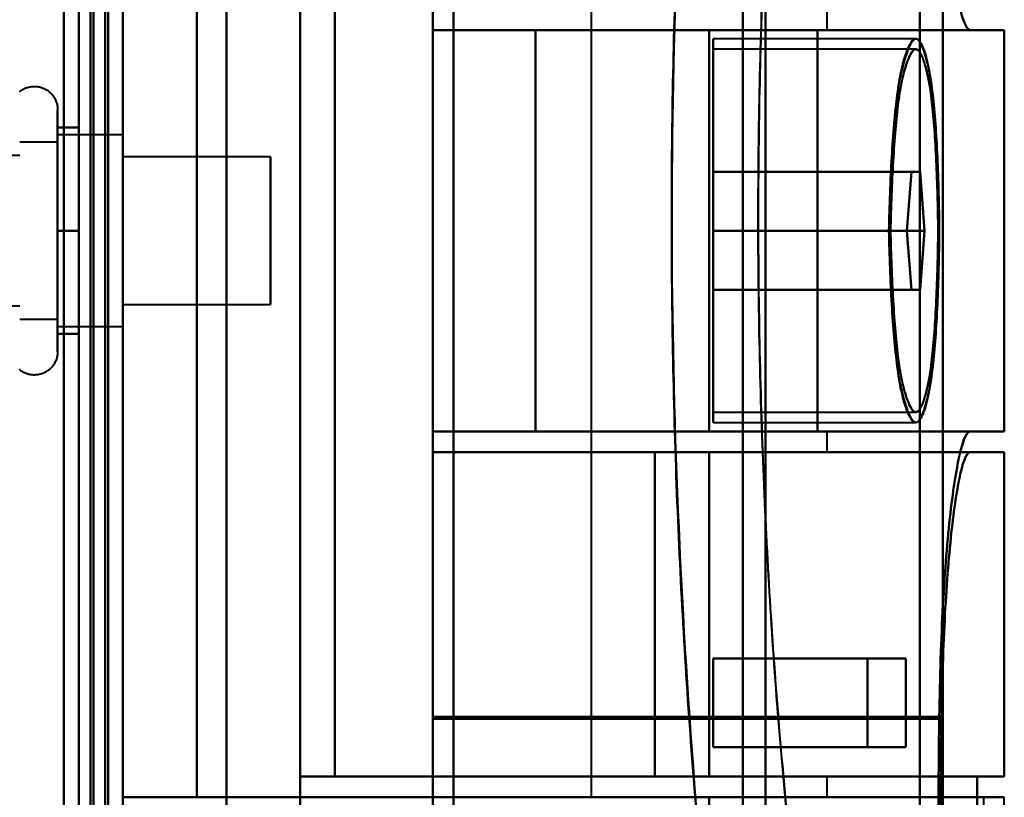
# Model space of a CAD drawing. Header units: millimetres. Extents: x -1352 to 2139, y -120 to 936.
# Tile 48 of 68: x 532 to 565, y 220 to 246. Entities that reach past the tile are written whole.
import ezdxf

# ---------------------------------------------------------------- set-up
doc = ezdxf.new("R2010")
doc.units = ezdxf.units.MM
doc.layers.add('A-GENM', color=13, linetype='Continuous', lineweight=40)
doc.layers.add('G-IMPT', color=8, linetype='Continuous', lineweight=40)

# ---------------------------------------------------------------- blocks, each defined once
blk = doc.blocks.new('NEXA 400 CALQUES_dwg-748074-Avant')
at = {"layer": 'G-IMPT'}
for p, q in [((535, 128.972), (535, 862.772)), ((534.5, 196.872), (534.5, 298.372)), ((534.5, 298.372), (534.5, 196.872)), ((535, 196.872), (535, 298.372)), ((535, 298.372), (535, 196.872)), ((556, 197.372), (556, 298.372)), ((556, 298.372), (556, 197.372)), ((556.773, 298.372), (556.773, 197.964)), ((556.773, 197.964), (556.773, 298.372)), ((562, 198.407), (562, 298.372)), ((562, 298.372), (562, 198.407)), ((562.773, 298.372), (562.773, 198.998)), ((562.773, 198.998), (562.773, 298.372)), ((535, 203.694), (535, 273.694)), ((535, 273.694), (535, 203.694)), ((545.5, 203.694), (545.5, 273.694)), ((545.5, 273.694), (545.5, 203.694)), ((546.2, 203.694), (546.2, 273.694)), ((546.2, 273.694), (546.2, 203.694)), ((545.5, 204.193), (545.5, 273.213)), ((545.5, 273.213), (545.5, 204.193)), ((546.2, 204.193), (546.2, 273.213)), ((546.2, 273.213), (546.2, 204.193)), ((550.861, 258.072), (550.861, 219.672)), ((545.5, 255.034), (545.5, 245.672)), ((545.5, 245.672), (545.5, 255.034)), ((558.861, 245.672), (558.861, 246.372)), ((545.5, 245.672), (563.709, 245.672)), ((545.5, 245.672), (548.974, 245.672)), ((548.974, 245.672), (545.5, 245.672)), ((554.861, 245.672), (558.861, 245.672)), ((558.861, 245.672), (554.861, 245.672)), ((558.536, 245.672), (564.861, 245.672)), ((564.861, 245.672), (558.536, 245.672)), ((563.709, 245.672), (564.857, 245.672)), ((564.857, 245.672), (563.709, 245.672)), ((564.861, 232.072), (564.861, 245.672)), ((561.865, 245.372), (555, 245.372)), ((555, 238.872), (555, 245.372)), ((555, 245.372), (555, 238.872)), ((561.865, 245.022), (555, 245.022)), ((555, 238.872), (555, 245.022)), ((555, 245.022), (555, 238.872)), ((532.785, 242.972), (532.785, 240.922)), ((532.785, 242.423), (532.785, 234.772)), ((532.785, 241.872), (531.5, 241.872)), ((535, 242.122), (532.785, 242.122)), ((532.785, 242.122), (532.785, 240.497)), ((532.785, 237.247), (532.785, 242.122)), ((532.785, 241.872), (532.785, 237.372)), ((532.785, 237.372), (532.785, 241.872)), ((535, 242.122), (535, 238.872)), ((535, 238.872), (535, 242.122)), ((532.785, 241.687), (532.785, 235.622)), ((535, 235.622), (535, 241.687)), ((531.5, 241.421), (519.611, 241.421)), ((540, 241.372), (535, 241.372)), ((535, 238.872), (535, 241.372)), ((535, 241.372), (535, 238.872)), ((540, 238.872), (540, 241.372)), ((540, 241.372), (540, 238.872)), ((532.785, 240.922), (532.785, 235.322)), ((561.554, 238.872), (561.711, 240.872)), ((561.711, 240.872), (561.554, 238.872)), ((561.711, 240.872), (562.014, 240.872)), ((562.014, 240.872), (561.711, 240.872)), ((562.014, 240.872), (562.16, 238.872)), ((562.16, 238.872), (562.014, 240.872)), ((532.785, 240.497), (532.785, 236.058)), ((532.785, 235.622), (532.785, 240.497)), ((532.785, 240.372), (532.785, 235.872)), ((532.785, 235.872), (532.785, 240.372)), ((535, 238.872), (535, 235.622)), ((535, 236.372), (535, 238.872)), ((535, 238.872), (535, 236.372)), ((535, 236.058), (535, 238.872)), ((540, 236.372), (540, 238.872)), ((540, 238.872), (540, 236.372)), ((555, 232.722), (555, 238.872)), ((555, 232.372), (555, 238.872)), ((555, 238.872), (555, 232.722)), ((555, 238.872), (555, 232.372)), ((561.711, 236.872), (561.554, 238.872)), ((561.554, 238.872), (561.711, 236.872)), ((562.16, 238.872), (562.014, 236.872)), ((562.014, 236.872), (562.16, 238.872)), ((562.014, 236.872), (561.711, 236.872)), ((561.711, 236.872), (562.014, 236.872)), ((519.611, 236.324), (531.5, 236.324)), ((535, 236.372), (540, 236.372)), ((531.5, 235.872), (532.785, 235.872)), ((532.785, 235.622), (535, 235.622)), ((555, 232.722), (561.865, 232.722)), ((555, 232.372), (561.865, 232.372)), ((563.709, 232.072), (545.5, 232.072)), ((545.5, 232.072), (545.5, 222.394)), ((545.5, 222.394), (545.5, 232.072)), ((548.974, 232.072), (545.5, 232.072)), ((545.5, 232.072), (548.974, 232.072)), ((558.861, 232.072), (554.861, 232.072)), ((554.861, 232.072), (558.861, 232.072)), ((564.861, 232.072), (558.536, 232.072)), ((558.536, 232.072), (564.861, 232.072)), ((558.861, 231.372), (558.861, 232.072)), ((564.857, 232.072), (563.709, 232.072)), ((563.709, 232.072), (564.857, 232.072)), ((545.5, 231.372), (545.5, 222.327)), ((545.5, 222.327), (545.5, 231.372)), ((545.5, 231.372), (553.015, 231.372)), ((553.015, 231.372), (545.5, 231.372)), ((554.861, 231.372), (564.861, 231.372)), ((554.861, 231.372), (558.861, 231.372)), ((564.861, 231.372), (554.861, 231.372)), ((558.861, 231.372), (554.861, 231.372)), ((563.709, 231.372), (564.857, 231.372)), ((564.857, 231.372), (563.709, 231.372)), ((564.861, 220.372), (564.861, 231.372)), ((560.22, 224.372), (561.528, 224.372)), ((561.528, 224.372), (560.22, 224.372)), ((561.528, 221.372), (560.22, 221.372)), ((560.22, 221.372), (561.528, 221.372)), ((553.015, 220.372), (542.174, 220.372)), ((542.174, 220.372), (553.015, 220.372)), ((564.861, 220.372), (554.861, 220.372)), ((558.861, 220.372), (554.861, 220.372)), ((554.861, 220.372), (564.861, 220.372)), ((554.861, 220.372), (558.861, 220.372)), ((558.861, 219.672), (558.861, 220.372)), ((564.857, 220.372), (563.936, 220.372)), ((563.936, 220.372), (564.857, 220.372)), ((554.861, 219.672), (550.861, 219.672)), ((550.861, 219.672), (554.861, 219.672)), ((558.861, 219.672), (554.861, 219.672)), ((564.861, 219.672), (554.861, 219.672)), ((554.861, 219.672), (558.861, 219.672)), ((554.861, 219.672), (564.861, 219.672)), ((564.857, 219.672), (564.152, 219.672)), ((564.861, 218.346), (564.861, 219.672))]:
    blk.add_line(p, q, dxfattribs=at)
at = {"layer": 'G-IMPT', "flags": 128}
for points in [[(534.4, 862.772), (534.4, 679.322), (534.4, 495.872), (534.4, 312.422), (534.4, 128.972)], [(534.4, 862.772), (534.4, 679.322), (534.4, 495.872), (534.4, 312.422), (534.4, 128.972)], [(534.4, 128.972), (534.4, 312.422), (534.4, 495.872), (534.4, 679.322), (534.4, 862.772)], [(534.5, 128.972), (534.5, 312.422), (534.5, 495.872), (534.5, 679.322), (534.5, 862.772)], [(535, 128.972), (535, 312.422), (535, 495.872), (535, 679.322), (535, 862.772)], [(535, 862.772), (535, 679.322), (535, 495.872), (535, 312.422), (535, 128.972)], [(533.9, 129.472), (533.9, 312.672), (533.9, 495.872), (533.9, 679.072), (533.9, 862.272)], [(533.9, 862.272), (533.9, 679.072), (533.9, 495.872), (533.9, 312.672), (533.9, 129.472)], [(533.9, 129.472), (533.9, 312.672), (533.9, 495.872), (533.9, 679.072), (533.9, 862.272)], [(534, 862.272), (534, 679.072), (534, 495.872), (534, 312.672), (534, 129.472)], [(534, 862.272), (534, 679.072), (534, 495.872), (534, 312.672), (534, 129.472)], [(534, 129.472), (534, 312.672), (534, 495.872), (534, 679.072), (534, 862.272)], [(534.5, 129.472), (534.5, 312.672), (534.5, 495.872), (534.5, 679.072), (534.5, 862.272)], [(534.5, 862.272), (534.5, 679.072), (534.5, 495.872), (534.5, 312.672), (534.5, 129.472)], [(534.5, 129.472), (534.5, 312.672), (534.5, 495.872), (534.5, 679.072), (534.5, 862.272)], [(534.5, 862.272), (534.5, 679.072), (534.5, 495.872), (534.5, 312.672), (534.5, 129.472)], [(534.5, 129.472), (534.5, 312.672), (534.5, 495.872), (534.5, 679.072), (534.5, 862.272)], [(534.5, 862.272), (534.5, 679.072), (534.5, 495.872), (534.5, 312.672), (534.5, 129.472)], [(534.4, 128.972), (534.4, 303.672), (534.4, 478.372), (534.4, 653.072), (534.4, 827.772)], [(534.4, 827.772), (534.4, 653.072), (534.4, 478.372), (534.4, 303.672), (534.4, 128.972)], [(534.4, 128.972), (534.4, 303.672), (534.4, 478.372), (534.4, 653.072), (534.4, 827.772)], [(534.5, 827.772), (534.5, 653.072), (534.5, 478.372), (534.5, 303.672), (534.5, 128.972)], [(535, 827.772), (535, 653.072), (535, 478.372), (535, 303.672), (535, 128.972)], [(535, 128.972), (535, 303.672), (535, 478.372), (535, 653.072), (535, 827.772)], [(533.5, 129.472), (533.5, 303.922), (533.5, 478.372), (533.5, 652.822), (533.5, 827.272)], [(533.5, 827.272), (533.5, 652.822), (533.5, 478.372), (533.5, 303.922), (533.5, 129.472)], [(533.5, 129.472), (533.5, 303.922), (533.5, 478.372), (533.5, 652.822), (533.5, 827.272)], [(533.5, 827.272), (533.5, 652.822), (533.5, 478.372), (533.5, 303.922), (533.5, 129.472)], [(533.5, 298.872), (533.5, 268.872), (533.5, 238.872), (533.5, 208.872), (533.5, 178.872)], [(533.5, 178.872), (533.5, 208.872), (533.5, 238.872), (533.5, 268.872), (533.5, 298.872)], [(533.5, 298.872), (533.5, 268.872), (533.5, 238.872), (533.5, 208.872), (533.5, 178.872)], [(533.5, 178.872), (533.5, 208.872), (533.5, 238.872), (533.5, 268.872), (533.5, 298.872)], [(534.5, 178.872), (534.5, 208.872), (534.5, 238.872), (534.5, 268.872), (534.5, 298.872)], [(534.5, 298.872), (534.5, 268.872), (534.5, 238.872), (534.5, 208.872), (534.5, 178.872)], [(534.5, 178.872), (534.5, 208.872), (534.5, 238.872), (534.5, 268.872), (534.5, 298.872)], [(534.5, 298.872), (534.5, 268.872), (534.5, 238.872), (534.5, 208.872), (534.5, 178.872)], [(535, 278.372), (535, 258.622), (535, 238.872), (535, 219.122), (535, 199.372)], [(535, 199.372), (535, 219.122), (535, 238.872), (535, 258.622), (535, 278.372)], [(538.509, 278.372), (538.509, 258.622), (538.509, 238.872), (538.509, 219.122), (538.509, 199.372)], [(538.509, 199.372), (538.509, 219.122), (538.509, 238.872), (538.509, 258.622), (538.509, 278.372)], [(541, 199.372), (541, 219.122), (541, 238.872), (541, 258.622), (541, 278.372)], [(541, 278.372), (541, 258.622), (541, 238.872), (541, 219.122), (541, 199.372)], [(533, 271.672), (533, 255.272), (533, 238.872), (533, 222.472), (533, 206.072)], [(533, 206.072), (533, 222.472), (533, 238.872), (533, 255.272), (533, 271.672)], [(533, 271.672), (533, 255.272), (533, 238.872), (533, 222.472), (533, 206.072)], [(533, 206.072), (533, 222.472), (533, 238.872), (533, 255.272), (533, 271.672)], [(533, 206.072), (533, 222.472), (533, 238.872), (533, 255.272), (533, 271.672)], [(533, 271.672), (533, 255.272), (533, 238.872), (533, 222.472), (533, 206.072)], [(534.5, 271.672), (534.5, 255.272), (534.5, 238.872), (534.5, 222.472), (534.5, 206.072)], [(534.5, 206.072), (534.5, 222.472), (534.5, 238.872), (534.5, 255.272), (534.5, 271.672)], [(535, 271.672), (535, 255.272), (535, 238.872), (535, 222.472), (535, 206.072)], [(535, 271.672), (535, 255.272), (535, 238.872), (535, 222.472), (535, 206.072)], [(535, 206.072), (535, 222.472), (535, 238.872), (535, 255.272), (535, 271.672)], [(535, 206.072), (535, 222.472), (535, 238.872), (535, 255.272), (535, 271.672)], [(535, 206.072), (535, 222.472), (535, 238.872), (535, 255.272), (535, 271.672)], [(535, 271.672), (535, 255.272), (535, 238.872), (535, 222.472), (535, 206.072)], [(535, 209.372), (535, 224.122), (535, 238.872), (535, 253.622), (535, 268.372)], [(535, 268.372), (535, 253.622), (535, 238.872), (535, 224.122), (535, 209.372)], [(535, 219.672), (535, 229.272), (535, 238.872), (535, 248.472), (535, 258.072)], [(535, 258.072), (535, 248.472), (535, 238.872), (535, 229.272), (535, 219.672)], [(535, 219.672), (535, 229.272), (535, 238.872), (535, 248.472), (535, 258.072)], [(535, 258.072), (535, 248.472), (535, 238.872), (535, 229.272), (535, 219.672)], [(537.5, 258.072), (537.5, 248.472), (537.5, 238.872), (537.5, 229.272), (537.5, 219.672)], [(537.5, 258.072), (537.5, 248.472), (537.5, 238.872), (537.5, 229.272), (537.5, 219.672)], [(537.5, 219.672), (537.5, 229.272), (537.5, 238.872), (537.5, 248.472), (537.5, 258.072)], [(537.5, 219.672), (537.5, 229.272), (537.5, 238.872), (537.5, 248.472), (537.5, 258.072)], [(537.5, 258.072), (537.5, 248.472), (537.5, 238.872), (537.5, 229.272), (537.5, 219.672)], [(537.5, 219.672), (537.5, 229.272), (537.5, 238.872), (537.5, 248.472), (537.5, 258.072)], [(537.5, 258.072), (537.5, 248.472), (537.5, 238.872), (537.5, 229.272), (537.5, 219.672)], [(537.5, 219.672), (537.5, 229.272), (537.5, 238.872), (537.5, 248.472), (537.5, 258.072)], [(541, 220.372), (541, 229.622), (541, 238.872), (541, 248.122), (541, 257.372)], [(541, 257.372), (541, 248.122), (541, 238.872), (541, 229.622), (541, 220.372)], [(542.174, 257.372), (542.174, 248.122), (542.174, 238.872), (542.174, 229.622), (542.174, 220.372)], [(542.174, 220.372), (542.174, 229.622), (542.174, 238.872), (542.174, 248.122), (542.174, 257.372)], [(545.5, 245.672), (545.5, 245.847), (545.5, 246.022), (545.5, 246.197), (545.5, 246.372)], [(545.5, 246.372), (545.5, 246.197), (545.5, 246.022), (545.5, 245.847), (545.5, 245.672)], [(545.5, 246.372), (545.5, 246.197), (545.5, 246.022), (545.5, 245.847), (545.5, 245.672)], [(545.5, 245.672), (545.5, 245.847), (545.5, 246.022), (545.5, 246.197), (545.5, 246.372)], [(545.5, 246.372), (545.5, 246.197), (545.5, 246.022), (545.5, 245.847), (545.5, 245.672)], [(545.5, 245.672), (545.5, 245.847), (545.5, 246.022), (545.5, 246.197), (545.5, 246.372)], [(545.5, 245.672), (550.052, 245.672), (554.604, 245.672), (559.157, 245.672), (563.709, 245.672)], [(554.861, 245.672), (552.521, 245.672), (550.18, 245.672), (547.84, 245.672), (545.5, 245.672)], [(563.709, 245.672), (559.157, 245.672), (554.604, 245.672), (550.052, 245.672), (545.5, 245.672)], [(545.5, 245.672), (547.84, 245.672), (550.18, 245.672), (552.521, 245.672), (554.861, 245.672)], [(545.5, 245.672), (547.84, 245.672), (550.18, 245.672), (552.521, 245.672), (554.861, 245.672)], [(554.861, 245.672), (552.521, 245.672), (550.18, 245.672), (547.84, 245.672), (545.5, 245.672)], [(548.974, 245.672), (548.974, 242.272), (548.974, 238.872), (548.974, 235.472), (548.974, 232.072)], [(558.536, 245.672), (556.146, 245.672), (553.755, 245.672), (551.365, 245.672), (548.974, 245.672)], [(548.974, 232.072), (548.974, 235.472), (548.974, 238.872), (548.974, 242.272), (548.974, 245.672)], [(548.974, 245.672), (551.365, 245.672), (553.755, 245.672), (556.146, 245.672), (558.536, 245.672)], [(554.861, 245.672), (554.861, 242.272), (554.861, 238.872), (554.861, 235.472), (554.861, 232.072)], [(554.861, 232.072), (554.861, 235.472), (554.861, 238.872), (554.861, 242.272), (554.861, 245.672)], [(554.861, 232.072), (554.861, 235.472), (554.861, 238.872), (554.861, 242.272), (554.861, 245.672)], [(554.861, 245.672), (554.861, 242.272), (554.861, 238.872), (554.861, 235.472), (554.861, 232.072)], [(558.536, 245.672), (558.536, 242.272), (558.536, 238.872), (558.536, 235.472), (558.536, 232.072)], [(558.536, 232.072), (558.536, 235.472), (558.536, 238.872), (558.536, 242.272), (558.536, 245.672)], [(564.857, 245.672), (564.857, 242.272), (564.857, 238.872), (564.857, 235.472), (564.857, 232.072)], [(564.857, 232.072), (564.857, 235.472), (564.857, 238.872), (564.857, 242.272), (564.857, 245.672)], [(531.491, 243.582), (531.516, 243.601), (531.541, 243.62), (531.568, 243.637), (531.595, 243.654), (531.622, 243.669), (531.65, 243.684), (531.679, 243.697), (531.708, 243.709), (531.738, 243.72), (531.768, 243.73), (531.799, 243.738), (531.829, 243.745), (531.86, 243.751), (531.892, 243.756), (531.923, 243.759), (531.955, 243.762), (531.986, 243.763), (532.018, 243.762), (532.049, 243.761), (532.081, 243.758), (532.112, 243.754), (532.143, 243.749), (532.174, 243.742), (532.205, 243.734), (532.235, 243.725), (532.265, 243.715), (532.295, 243.704), (532.324, 243.691), (532.352, 243.677), (532.38, 243.662), (532.407, 243.646), (532.434, 243.629), (532.46, 243.611), (532.485, 243.592), (532.509, 243.572), (532.533, 243.551), (532.556, 243.529), (532.578, 243.506), (532.598, 243.482), (532.618, 243.458), (532.637, 243.433), (532.655, 243.407), (532.672, 243.38), (532.688, 243.352), (532.702, 243.324), (532.716, 243.296), (532.728, 243.267), (532.739, 243.237), (532.749, 243.207), (532.758, 243.177), (532.766, 243.146), (532.772, 243.115), (532.777, 243.084), (532.781, 243.052), (532.784, 243.021), (532.785, 242.989), (532.785, 242.972)], [(532.785, 242.972), (532.785, 242.969), (532.785, 242.959), (532.785, 242.943), (532.785, 242.92), (532.785, 242.891), (532.785, 242.855), (532.785, 242.813), (532.785, 242.764), (532.785, 242.709), (532.785, 242.649), (532.785, 242.582), (532.785, 242.509), (532.785, 242.43), (532.785, 242.346), (532.785, 242.256), (532.785, 242.161), (532.785, 242.06), (532.785, 241.955), (532.785, 241.844), (532.785, 241.729), (532.785, 241.609), (532.785, 241.485), (532.785, 241.356), (532.785, 241.224), (532.785, 241.088), (532.785, 240.948), (532.785, 240.805), (532.785, 240.659), (532.785, 240.51), (532.785, 240.358), (532.785, 240.204), (532.785, 240.048), (532.785, 239.89), (532.785, 239.73), (532.785, 239.569), (532.785, 239.407), (532.785, 239.244), (532.785, 239.08), (532.785, 238.917), (532.785, 238.753), (532.785, 238.589), (532.785, 238.425), (532.785, 238.263), (532.785, 238.101), (532.785, 237.941), (532.785, 237.782), (532.785, 237.625), (532.785, 237.469), (532.785, 237.317), (532.785, 237.166), (532.785, 237.018), (532.785, 236.874), (532.785, 236.732), (532.785, 236.594), (532.785, 236.459), (532.785, 236.329), (532.785, 236.202), (532.785, 236.08), (532.785, 235.962), (532.785, 235.849), (532.785, 235.741), (532.785, 235.637), (532.785, 235.539), (532.785, 235.446), (532.785, 235.359), (532.785, 235.322)], [(532.785, 242.423), (532.785, 242.502), (532.785, 242.575), (532.785, 242.643), (532.785, 242.704), (532.785, 242.76), (532.785, 242.809), (532.785, 242.851), (532.785, 242.888), (532.785, 242.918), (532.785, 242.941), (532.785, 242.958), (532.785, 242.968), (532.785, 242.972)], [(532.785, 234.772), (532.785, 234.776), (532.785, 234.785), (532.785, 234.802), (532.785, 234.825), (532.785, 234.854), (532.785, 234.89), (532.785, 234.932), (532.785, 234.98), (532.785, 235.035), (532.785, 235.096), (532.785, 235.163), (532.785, 235.236), (532.785, 235.314), (532.785, 235.399), (532.785, 235.488), (532.785, 235.584), (532.785, 235.684), (532.785, 235.79), (532.785, 235.9), (532.785, 236.016), (532.785, 236.136), (532.785, 236.26), (532.785, 236.388), (532.785, 236.521), (532.785, 236.657), (532.785, 236.797), (532.785, 236.94), (532.785, 237.086), (532.785, 237.235), (532.785, 237.387), (532.785, 237.541), (532.785, 237.697), (532.785, 237.855), (532.785, 238.014), (532.785, 238.175), (532.785, 238.338), (532.785, 238.501), (532.785, 238.664), (532.785, 238.828), (532.785, 238.992), (532.785, 239.156), (532.785, 239.319), (532.785, 239.482), (532.785, 239.643), (532.785, 239.804), (532.785, 239.963), (532.785, 240.12), (532.785, 240.275), (532.785, 240.428), (532.785, 240.579), (532.785, 240.726), (532.785, 240.871), (532.785, 241.013), (532.785, 241.151), (532.785, 241.285), (532.785, 241.416), (532.785, 241.542), (532.785, 241.665), (532.785, 241.782), (532.785, 241.896), (532.785, 242.004), (532.785, 242.107), (532.785, 242.205), (532.785, 242.298), (532.785, 242.386), (532.785, 242.423)], [(533.5, 242.372), (533.321, 242.372), (533.143, 242.372), (532.964, 242.372), (532.785, 242.372)], [(532.785, 242.372), (532.785, 241.497), (532.785, 240.622), (532.785, 239.747), (532.785, 238.872)], [(533.5, 242.372), (533.321, 242.372), (533.143, 242.372), (532.964, 242.372), (532.785, 242.372)], [(532.785, 242.372), (532.964, 242.372), (533.143, 242.372), (533.321, 242.372), (533.5, 242.372)], [(532.785, 238.872), (532.785, 239.747), (532.785, 240.622), (532.785, 241.497), (532.785, 242.372)], [(532.785, 242.372), (532.964, 242.372), (533.143, 242.372), (533.321, 242.372), (533.5, 242.372)], [(533.5, 238.872), (533.5, 239.747), (533.5, 240.622), (533.5, 241.497), (533.5, 242.372)], [(533.5, 242.372), (533.5, 241.497), (533.5, 240.622), (533.5, 239.747), (533.5, 238.872)], [(533.5, 238.872), (533.5, 239.747), (533.5, 240.622), (533.5, 241.497), (533.5, 242.372)], [(533.5, 242.372), (533.5, 241.497), (533.5, 240.622), (533.5, 239.747), (533.5, 238.872)], [(555, 240.872), (555, 240.372), (555, 239.872), (555, 239.372), (555, 238.872)], [(555, 238.872), (555, 239.372), (555, 239.872), (555, 240.372), (555, 240.872)], [(561.711, 240.872), (560.033, 240.872), (558.356, 240.872), (556.678, 240.872), (555, 240.872)], [(555, 240.872), (555, 240.372), (555, 239.872), (555, 239.372), (555, 238.872)], [(562.014, 240.872), (560.261, 240.872), (558.507, 240.872), (556.754, 240.872), (555, 240.872)], [(555, 240.872), (556.678, 240.872), (558.356, 240.872), (560.033, 240.872), (561.711, 240.872)], [(555, 238.872), (555, 239.372), (555, 239.872), (555, 240.372), (555, 240.872)], [(555, 240.872), (556.754, 240.872), (558.507, 240.872), (560.261, 240.872), (562.014, 240.872)], [(533.5, 238.872), (533.321, 238.872), (533.143, 238.872), (532.964, 238.872), (532.785, 238.872)], [(532.785, 238.872), (532.785, 237.997), (532.785, 237.122), (532.785, 236.247), (532.785, 235.372)], [(532.785, 238.872), (532.964, 238.872), (533.143, 238.872), (533.321, 238.872), (533.5, 238.872)], [(533.5, 238.872), (533.321, 238.872), (533.143, 238.872), (532.964, 238.872), (532.785, 238.872)], [(532.785, 235.372), (532.785, 236.247), (532.785, 237.122), (532.785, 237.997), (532.785, 238.872)], [(532.785, 238.872), (532.964, 238.872), (533.143, 238.872), (533.321, 238.872), (533.5, 238.872)], [(533.5, 235.372), (533.5, 236.247), (533.5, 237.122), (533.5, 237.997), (533.5, 238.872)], [(533.5, 238.872), (533.5, 237.997), (533.5, 237.122), (533.5, 236.247), (533.5, 235.372)], [(533.5, 235.372), (533.5, 236.247), (533.5, 237.122), (533.5, 237.997), (533.5, 238.872)], [(533.5, 238.872), (533.5, 237.997), (533.5, 237.122), (533.5, 236.247), (533.5, 235.372)], [(555, 238.872), (555, 238.372), (555, 237.872), (555, 237.372), (555, 236.872)], [(555, 236.872), (555, 237.372), (555, 237.872), (555, 238.372), (555, 238.872)], [(561.554, 238.872), (559.916, 238.872), (558.277, 238.872), (556.639, 238.872), (555, 238.872)], [(555, 238.872), (555, 238.372), (555, 237.872), (555, 237.372), (555, 236.872)], [(555, 238.872), (556.639, 238.872), (558.277, 238.872), (559.916, 238.872), (561.554, 238.872)], [(562.16, 238.872), (560.37, 238.872), (558.58, 238.872), (556.79, 238.872), (555, 238.872)], [(555, 236.872), (555, 237.372), (555, 237.872), (555, 238.372), (555, 238.872)], [(555, 238.872), (556.79, 238.872), (558.58, 238.872), (560.37, 238.872), (562.16, 238.872)], [(555, 236.872), (556.678, 236.872), (558.356, 236.872), (560.033, 236.872), (561.711, 236.872)], [(562.014, 236.872), (560.261, 236.872), (558.507, 236.872), (556.754, 236.872), (555, 236.872)], [(561.711, 236.872), (560.033, 236.872), (558.356, 236.872), (556.678, 236.872), (555, 236.872)], [(555, 236.872), (556.754, 236.872), (558.507, 236.872), (560.261, 236.872), (562.014, 236.872)], [(532.785, 235.372), (532.964, 235.372), (533.143, 235.372), (533.321, 235.372), (533.5, 235.372)], [(533.5, 235.372), (533.321, 235.372), (533.143, 235.372), (532.964, 235.372), (532.785, 235.372)], [(533.5, 235.372), (533.321, 235.372), (533.143, 235.372), (532.964, 235.372), (532.785, 235.372)], [(532.785, 235.372), (532.964, 235.372), (533.143, 235.372), (533.321, 235.372), (533.5, 235.372)], [(532.785, 235.322), (532.785, 235.242), (532.785, 235.169), (532.785, 235.102), (532.785, 235.04), (532.785, 234.985), (532.785, 234.936), (532.785, 234.893), (532.785, 234.857), (532.785, 234.827), (532.785, 234.804), (532.785, 234.787), (532.785, 234.776), (532.785, 234.772)], [(532.785, 234.772), (532.785, 234.741), (532.783, 234.709), (532.779, 234.678), (532.775, 234.646), (532.769, 234.615), (532.762, 234.584), (532.754, 234.554), (532.745, 234.524), (532.734, 234.494), (532.723, 234.464), (532.71, 234.436), (532.696, 234.407), (532.681, 234.38), (532.664, 234.352), (532.647, 234.326), (532.629, 234.3), (532.609, 234.275), (532.589, 234.251), (532.568, 234.228), (532.545, 234.205), (532.522, 234.184), (532.498, 234.163), (532.474, 234.143), (532.448, 234.125), (532.422, 234.107), (532.395, 234.091), (532.367, 234.075), (532.339, 234.061), (532.31, 234.048), (532.281, 234.036), (532.251, 234.025), (532.221, 234.015), (532.191, 234.007), (532.16, 233.999), (532.129, 233.993), (532.098, 233.989), (532.066, 233.985), (532.035, 233.983), (532.003, 233.982), (531.972, 233.982), (531.94, 233.984), (531.909, 233.987), (531.877, 233.991), (531.846, 233.996), (531.815, 234.003), (531.784, 234.01), (531.754, 234.019), (531.724, 234.03), (531.695, 234.041), (531.666, 234.054), (531.637, 234.067), (531.609, 234.082), (531.582, 234.098), (531.555, 234.115), (531.53, 234.133), (531.504, 234.152), (531.48, 234.172)], [(563.709, 232.072), (559.157, 232.072), (554.604, 232.072), (550.052, 232.072), (545.5, 232.072)], [(545.5, 232.072), (545.5, 231.897), (545.5, 231.722), (545.5, 231.547), (545.5, 231.372)], [(545.5, 231.372), (545.5, 231.547), (545.5, 231.722), (545.5, 231.897), (545.5, 232.072)], [(545.5, 231.372), (545.5, 231.547), (545.5, 231.722), (545.5, 231.897), (545.5, 232.072)], [(545.5, 232.072), (545.5, 231.897), (545.5, 231.722), (545.5, 231.547), (545.5, 231.372)], [(554.861, 232.072), (552.521, 232.072), (550.18, 232.072), (547.84, 232.072), (545.5, 232.072)], [(545.5, 232.072), (550.052, 232.072), (554.604, 232.072), (559.157, 232.072), (563.709, 232.072)], [(545.5, 232.072), (547.84, 232.072), (550.18, 232.072), (552.521, 232.072), (554.861, 232.072)], [(554.861, 232.072), (552.521, 232.072), (550.18, 232.072), (547.84, 232.072), (545.5, 232.072)], [(545.5, 232.072), (545.5, 231.897), (545.5, 231.722), (545.5, 231.547), (545.5, 231.372)], [(545.5, 231.372), (545.5, 231.547), (545.5, 231.722), (545.5, 231.897), (545.5, 232.072)], [(545.5, 232.072), (547.84, 232.072), (550.18, 232.072), (552.521, 232.072), (554.861, 232.072)], [(548.974, 232.072), (551.365, 232.072), (553.755, 232.072), (556.146, 232.072), (558.536, 232.072)], [(558.536, 232.072), (556.146, 232.072), (553.755, 232.072), (551.365, 232.072), (548.974, 232.072)], [(545.5, 231.372), (550.052, 231.372), (554.604, 231.372), (559.157, 231.372), (563.709, 231.372)], [(545.5, 231.372), (547.84, 231.372), (550.18, 231.372), (552.521, 231.372), (554.861, 231.372)], [(554.861, 231.372), (552.521, 231.372), (550.18, 231.372), (547.84, 231.372), (545.5, 231.372)], [(545.5, 231.372), (547.84, 231.372), (550.18, 231.372), (552.521, 231.372), (554.861, 231.372)], [(554.861, 231.372), (552.521, 231.372), (550.18, 231.372), (547.84, 231.372), (545.5, 231.372)], [(563.709, 231.372), (559.157, 231.372), (554.604, 231.372), (550.052, 231.372), (545.5, 231.372)], [(553.015, 231.372), (553.015, 228.622), (553.015, 225.872), (553.015, 223.122), (553.015, 220.372)], [(554.861, 231.372), (554.399, 231.372), (553.938, 231.372), (553.477, 231.372), (553.015, 231.372)], [(553.015, 220.372), (553.015, 223.122), (553.015, 225.872), (553.015, 228.622), (553.015, 231.372)], [(553.015, 231.372), (553.477, 231.372), (553.938, 231.372), (554.399, 231.372), (554.861, 231.372)], [(554.861, 231.372), (554.861, 228.622), (554.861, 225.872), (554.861, 223.122), (554.861, 220.372)], [(554.861, 220.372), (554.861, 223.122), (554.861, 225.872), (554.861, 228.622), (554.861, 231.372)], [(554.861, 231.372), (554.861, 228.622), (554.861, 225.872), (554.861, 223.122), (554.861, 220.372)], [(554.861, 220.372), (554.861, 223.122), (554.861, 225.872), (554.861, 228.622), (554.861, 231.372)], [(554.861, 220.372), (554.861, 223.122), (554.861, 225.872), (554.861, 228.622), (554.861, 231.372)], [(554.861, 231.372), (554.861, 228.622), (554.861, 225.872), (554.861, 223.122), (554.861, 220.372)], [(564.857, 231.372), (564.857, 228.622), (564.857, 225.872), (564.857, 223.122), (564.857, 220.372)], [(564.857, 220.372), (564.857, 223.122), (564.857, 225.872), (564.857, 228.622), (564.857, 231.372)], [(555, 224.372), (555, 223.622), (555, 222.872), (555, 222.122), (555, 221.372)], [(555, 221.372), (555, 222.122), (555, 222.872), (555, 223.622), (555, 224.372)], [(561.528, 224.372), (559.896, 224.372), (558.264, 224.372), (556.632, 224.372), (555, 224.372)], [(555, 224.372), (556.305, 224.372), (557.61, 224.372), (558.915, 224.372), (560.22, 224.372)], [(555, 221.372), (555, 222.122), (555, 222.872), (555, 223.622), (555, 224.372)], [(555, 224.372), (556.632, 224.372), (558.264, 224.372), (559.896, 224.372), (561.528, 224.372)], [(560.22, 224.372), (558.915, 224.372), (557.61, 224.372), (556.305, 224.372), (555, 224.372)], [(555, 224.372), (555, 223.622), (555, 222.872), (555, 222.122), (555, 221.372)], [(560.22, 221.372), (560.22, 222.122), (560.22, 222.872), (560.22, 223.622), (560.22, 224.372)], [(560.22, 224.372), (560.22, 223.622), (560.22, 222.872), (560.22, 222.122), (560.22, 221.372)], [(561.528, 224.372), (561.528, 223.622), (561.528, 222.872), (561.528, 222.122), (561.528, 221.372)], [(561.528, 221.372), (561.528, 222.122), (561.528, 222.872), (561.528, 223.622), (561.528, 224.372)], [(562.659, 222.394), (558.37, 222.394), (554.08, 222.394), (549.79, 222.394), (545.5, 222.394)], [(545.5, 222.394), (545.5, 216.814), (545.5, 211.233), (545.5, 205.653), (545.5, 200.072)], [(545.5, 222.394), (549.79, 222.394), (554.08, 222.394), (558.37, 222.394), (562.659, 222.394)], [(545.5, 200.072), (545.5, 205.653), (545.5, 211.233), (545.5, 216.814), (545.5, 222.394)], [(545.5, 199.372), (545.5, 205.111), (545.5, 210.85), (545.5, 216.589), (545.5, 222.327)], [(545.5, 222.327), (549.809, 222.327), (554.119, 222.327), (558.428, 222.327), (562.738, 222.327)], [(545.5, 222.327), (545.5, 216.589), (545.5, 210.85), (545.5, 205.111), (545.5, 199.372)], [(562.738, 222.327), (558.428, 222.327), (554.119, 222.327), (549.809, 222.327), (545.5, 222.327)], [(562.437, 202.372), (562.494, 207.377), (562.549, 212.382), (562.605, 217.388), (562.659, 222.394)], [(562.659, 222.394), (562.605, 217.388), (562.549, 212.382), (562.494, 207.377), (562.437, 202.372)], [(562.738, 222.327), (562.684, 217.338), (562.63, 212.348), (562.575, 207.36), (562.52, 202.372)], [(562.52, 202.372), (562.575, 207.36), (562.63, 212.348), (562.684, 217.338), (562.738, 222.327)], [(561.528, 221.372), (559.896, 221.372), (558.264, 221.372), (556.632, 221.372), (555, 221.372)], [(560.22, 221.372), (558.915, 221.372), (557.61, 221.372), (556.305, 221.372), (555, 221.372)], [(555, 221.372), (556.632, 221.372), (558.264, 221.372), (559.896, 221.372), (561.528, 221.372)], [(555, 221.372), (556.305, 221.372), (557.61, 221.372), (558.915, 221.372), (560.22, 221.372)], [(541, 220.372), (541, 216.622), (541, 212.872), (541, 209.122), (541, 205.372)], [(563.936, 220.372), (558.202, 220.372), (552.468, 220.372), (546.734, 220.372), (541, 220.372)], [(541, 205.372), (541, 209.122), (541, 212.872), (541, 216.622), (541, 220.372)], [(554.861, 220.372), (551.396, 220.372), (547.93, 220.372), (544.465, 220.372), (541, 220.372)], [(541, 220.372), (546.734, 220.372), (552.468, 220.372), (558.202, 220.372), (563.936, 220.372)], [(541, 220.372), (544.465, 220.372), (547.93, 220.372), (551.396, 220.372), (554.861, 220.372)], [(554.861, 220.372), (551.689, 220.372), (548.517, 220.372), (545.346, 220.372), (542.174, 220.372)], [(542.174, 220.372), (545.346, 220.372), (548.517, 220.372), (551.689, 220.372), (554.861, 220.372)], [(553.015, 220.372), (553.477, 220.372), (553.938, 220.372), (554.399, 220.372), (554.861, 220.372)], [(554.861, 220.372), (554.399, 220.372), (553.938, 220.372), (553.477, 220.372), (553.015, 220.372)], [(563.936, 205.372), (563.936, 209.122), (563.936, 212.872), (563.936, 216.622), (563.936, 220.372)], [(563.936, 220.372), (563.936, 216.622), (563.936, 212.872), (563.936, 209.122), (563.936, 205.372)], [(537.5, 219.672), (536.875, 219.672), (536.25, 219.672), (535.625, 219.672), (535, 219.672)], [(535, 219.672), (535.625, 219.672), (536.25, 219.672), (536.875, 219.672), (537.5, 219.672)], [(537.5, 219.672), (536.875, 219.672), (536.25, 219.672), (535.625, 219.672), (535, 219.672)], [(535, 219.672), (535.625, 219.672), (536.25, 219.672), (536.875, 219.672), (537.5, 219.672)], [(537.5, 219.672), (544.163, 219.672), (550.826, 219.672), (557.489, 219.672), (564.152, 219.672)], [(537.5, 219.672), (541.84, 219.672), (546.18, 219.672), (550.521, 219.672), (554.861, 219.672)], [(564.152, 219.672), (557.489, 219.672), (550.826, 219.672), (544.163, 219.672), (537.5, 219.672)], [(554.861, 219.672), (550.521, 219.672), (546.18, 219.672), (541.84, 219.672), (537.5, 219.672)], [(554.861, 219.672), (554.861, 217.097), (554.861, 214.522), (554.861, 211.947), (554.861, 209.372)], [(554.861, 209.372), (554.861, 211.947), (554.861, 214.522), (554.861, 217.097), (554.861, 219.672)], [(564.152, 219.672), (564.152, 216.272), (564.152, 212.872), (564.152, 209.472), (564.152, 206.072)], [(564.857, 218.499), (564.857, 218.792), (564.857, 219.086), (564.857, 219.379), (564.857, 219.672)]]:
    blk.add_lwpolyline(points, dxfattribs=at)
at = {"layer": 'G-IMPT'}
blk.add_open_spline([(556.163, 273.694), (555.333, 269.009), (554.098, 257.89), (553.306, 238.422), (554.236, 219.067), (555.514, 208.218), (556.359, 203.694)], degree=3, dxfattribs=at)
for points, knots in [([(556.359, 203.694), (555.975, 205.964), (555.425, 209.699), (554.8, 215.159), (554.25, 221.025), (553.759, 228.686), (553.528, 238.46), (553.688, 248.119), (554.135, 255.996), (554.644, 261.859), (555.251, 267.531), (555.787, 271.359), (556.163, 273.694)], [0, 0, 0, 0, 0.125, 0.1875, 0.25, 0.375, 0.5, 0.625, 0.75, 0.8125, 0.875, 1, 1, 1, 1]), ([(559.115, 271.63), (558.737, 269.44), (558.197, 265.849), (557.585, 260.524), (557.072, 255.015), (556.62, 247.601), (556.458, 238.506), (556.692, 229.303), (557.188, 222.094), (557.743, 216.585), (558.374, 211.46), (558.927, 207.957), (559.313, 205.83)], [0, 0, 0, 0, 0.125, 0.1875, 0.25, 0.375, 0.5, 0.625, 0.75, 0.8125, 0.875, 1, 1, 1, 1]), ([(559.313, 205.83), (558.913, 208.078), (558.354, 211.625), (557.729, 216.719), (557.329, 220.694), (556.998, 224.933), (556.743, 229.411), (556.576, 233.988), (556.507, 238.486), (556.542, 242.992), (556.675, 247.591), (556.898, 252.107), (557.201, 256.398), (557.578, 260.442), (558.176, 265.647), (558.722, 269.301), (559.115, 271.63)], [0, 0, 0, 0, 0.125, 0.1875, 0.25, 0.3125, 0.375, 0.4375, 0.5, 0.5625, 0.625, 0.6875, 0.75, 0.8125, 0.875, 1, 1, 1, 1]), ([(563.709, 245.672), (563.596, 245.672), (563.431, 246.017), (563.203, 247.15), (563.043, 248.308), (562.905, 249.693), (562.751, 251.824), (562.687, 253.724), (562.663, 255.034)], [0, 0, 0, 0, 0.25, 0.375, 0.5, 0.625, 0.75, 1, 1, 1, 1]), ([(562.663, 255.034), (562.686, 253.677), (562.751, 251.837), (562.905, 249.691), (563.089, 247.847), (563.319, 246.463), (563.54, 245.799), (563.653, 245.678), (563.709, 245.672)], [0, 0, 0, 0, 0.25, 0.375, 0.5, 0.75, 0.875, 1, 1, 1, 1]), ([(560.953, 238.872), (560.97, 239.727), (561.018, 241.007), (561.127, 242.515), (561.227, 243.506), (561.362, 244.316), (561.529, 244.917), (561.705, 245.288), (561.865, 245.414), (562.018, 245.29), (562.233, 244.798), (562.458, 243.6), (562.605, 241.435), (562.651, 239.727), (562.659, 238.872)], [0, 0, 0, 0, 0.125, 0.1875, 0.25, 0.3125, 0.375, 0.4375, 0.5, 0.5625, 0.625, 0.75, 0.875, 1, 1, 1, 1]), ([(562.659, 238.872), (562.653, 239.369), (562.636, 240.306), (562.591, 241.543), (562.537, 242.432), (562.49, 242.98), (562.461, 243.272), (562.414, 243.687), (562.327, 244.256), (562.181, 244.866), (562.047, 245.204), (561.94, 245.347), (561.864, 245.385), (561.787, 245.347), (561.676, 245.203), (561.532, 244.864), (561.365, 244.254), (561.261, 243.685), (561.204, 243.269), (561.168, 242.977), (561.11, 242.429), (561.041, 241.541), (560.983, 240.305), (560.96, 239.369), (560.953, 238.872)], [0, 0, 0, 0, 0.0625, 0.125, 0.1875, 0.21875, 0.234375, 0.25, 0.3125, 0.375, 0.4375, 0.46875, 0.5, 0.53125, 0.5625, 0.625, 0.6875, 0.75, 0.765625, 0.78125, 0.8125, 0.875, 0.9375, 1, 1, 1, 1]), ([(562.619, 238.872), (562.612, 239.681), (562.567, 241.297), (562.427, 243.345), (562.213, 244.479), (562.01, 244.944), (561.865, 245.062), (561.713, 244.943), (561.547, 244.592), (561.39, 244.023), (561.263, 243.256), (561.169, 242.319), (561.066, 240.892), (561.021, 239.681), (561.005, 238.872)], [0, 0, 0, 0, 0.125, 0.25, 0.375, 0.4375, 0.5, 0.5625, 0.625, 0.6875, 0.75, 0.8125, 0.875, 1, 1, 1, 1]), ([(561.005, 238.872), (561.012, 239.342), (561.033, 240.228), (561.088, 241.397), (561.153, 242.238), (561.208, 242.756), (561.242, 243.033), (561.295, 243.426), (561.393, 243.964), (561.55, 244.541), (561.686, 244.862), (561.791, 244.998), (561.864, 245.034), (561.936, 244.998), (562.038, 244.863), (562.164, 244.543), (562.303, 243.966), (562.386, 243.428), (562.43, 243.035), (562.458, 242.759), (562.503, 242.24), (562.555, 241.399), (562.597, 240.229), (562.614, 239.342), (562.619, 238.872)], [0, 0, 0, 0, 0.0625, 0.125, 0.1875, 0.21875, 0.234375, 0.25, 0.3125, 0.375, 0.4375, 0.46875, 0.5, 0.53125, 0.5625, 0.625, 0.6875, 0.75, 0.765625, 0.78125, 0.8125, 0.875, 0.9375, 1, 1, 1, 1]), ([(562.659, 238.872), (562.651, 238.017), (562.605, 236.309), (562.458, 234.145), (562.233, 232.947), (562.018, 232.455), (561.865, 232.331), (561.705, 232.457), (561.529, 232.827), (561.362, 233.428), (561.227, 234.239), (561.127, 235.229), (561.018, 236.738), (560.97, 238.018), (560.953, 238.872)], [0, 0, 0, 0, 0.125, 0.25, 0.375, 0.4375, 0.5, 0.5625, 0.625, 0.6875, 0.75, 0.8125, 0.875, 1, 1, 1, 1]), ([(560.953, 238.872), (560.96, 238.376), (560.983, 237.439), (561.041, 236.204), (561.11, 235.315), (561.168, 234.768), (561.204, 234.475), (561.261, 234.06), (561.365, 233.491), (561.532, 232.881), (561.676, 232.542), (561.787, 232.398), (561.864, 232.36), (561.94, 232.397), (562.047, 232.541), (562.181, 232.879), (562.327, 233.488), (562.414, 234.057), (562.461, 234.473), (562.49, 234.765), (562.537, 235.313), (562.591, 236.202), (562.636, 237.438), (562.653, 238.375), (562.659, 238.872)], [0, 0, 0, 0, 0.0625, 0.125, 0.1875, 0.21875, 0.234375, 0.25, 0.3125, 0.375, 0.4375, 0.46875, 0.5, 0.53125, 0.5625, 0.625, 0.6875, 0.75, 0.765625, 0.78125, 0.8125, 0.875, 0.9375, 1, 1, 1, 1]), ([(562.619, 238.872), (562.614, 238.402), (562.597, 237.515), (562.555, 236.346), (562.503, 235.505), (562.458, 234.986), (562.43, 234.71), (562.386, 234.317), (562.303, 233.778), (562.164, 233.202), (562.038, 232.882), (561.936, 232.746), (561.864, 232.71), (561.791, 232.746), (561.686, 232.883), (561.55, 233.203), (561.393, 233.781), (561.295, 234.319), (561.242, 234.712), (561.208, 234.989), (561.153, 235.507), (561.088, 236.348), (561.033, 237.517), (561.012, 238.403), (561.005, 238.872)], [0, 0, 0, 0, 0.0625, 0.125, 0.1875, 0.21875, 0.234375, 0.25, 0.3125, 0.375, 0.4375, 0.46875, 0.5, 0.53125, 0.5625, 0.625, 0.6875, 0.75, 0.765625, 0.78125, 0.8125, 0.875, 0.9375, 1, 1, 1, 1]), ([(561.005, 238.872), (561.021, 238.064), (561.066, 236.853), (561.169, 235.425), (561.263, 234.488), (561.39, 233.721), (561.547, 233.153), (561.713, 232.802), (561.865, 232.683), (562.01, 232.8), (562.213, 233.266), (562.427, 234.4), (562.567, 236.447), (562.612, 238.063), (562.619, 238.872)], [0, 0, 0, 0, 0.125, 0.1875, 0.25, 0.3125, 0.375, 0.4375, 0.5, 0.5625, 0.625, 0.75, 0.875, 1, 1, 1, 1]), ([(562.659, 222.394), (562.679, 223.731), (562.738, 225.682), (562.892, 227.894), (563.031, 229.334), (563.193, 230.534), (563.425, 231.711), (563.593, 232.072), (563.709, 232.072)], [0, 0, 0, 0, 0.25, 0.375, 0.5, 0.625, 0.75, 1, 1, 1, 1]), ([(563.709, 232.072), (563.652, 232.066), (563.537, 231.938), (563.367, 231.423), (563.193, 230.523), (563.031, 229.337), (562.891, 227.894), (562.739, 225.67), (562.678, 223.783), (562.659, 222.394)], [0, 0, 0, 0, 0.125, 0.25, 0.375, 0.5, 0.625, 0.75, 1, 1, 1, 1]), ([(563.709, 231.372), (563.6, 231.372), (563.444, 231.035), (563.229, 229.935), (563.079, 228.813), (562.951, 227.468), (562.81, 225.4), (562.756, 223.577), (562.738, 222.327)], [0, 0, 0, 0, 0.25, 0.375, 0.5, 0.625, 0.75, 1, 1, 1, 1]), ([(562.738, 222.327), (562.754, 223.625), (562.81, 225.389), (562.951, 227.468), (563.079, 228.816), (563.229, 229.924), (563.39, 230.765), (563.548, 231.247), (563.655, 231.366), (563.709, 231.372)], [0, 0, 0, 0, 0.25, 0.375, 0.5, 0.625, 0.75, 0.875, 1, 1, 1, 1])]:
    blk.add_open_spline(points, degree=3, knots=knots, dxfattribs=at)
blk = doc.blocks.new('Maintenance r21 - Maintenance r21-748144-Avant')
at = {"layer": 'A-GENM'}
for p, q in [((535, 0), (535, 862.872)), ((535, 862.872), (535, 0))]:
    blk.add_line(p, q, dxfattribs=at)
blk = doc.blocks.new('Souche connecteur circulaire R23 - Souche connecteur circulaire R23-748175-Avant')
at = {"layer": 'A-GENM'}
blk.add_line((535, 298), (535, 198), dxfattribs=at)

msp = doc.modelspace()

# ---------------------------------------------------------------- block references
at = {"layer": 'A-GENM'}
for name in ['Maintenance r21 - Maintenance r21-748144-Avant', 'Souche connecteur circulaire R23 - Souche connecteur circulaire R23-748175-Avant']:
    msp.add_blockref(name, (0, 0), dxfattribs=at)
at = {"layer": 'G-IMPT'}
msp.add_blockref('NEXA 400 CALQUES_dwg-748074-Avant', (0, 0), dxfattribs=at)

doc.saveas('drawing.dxf')
